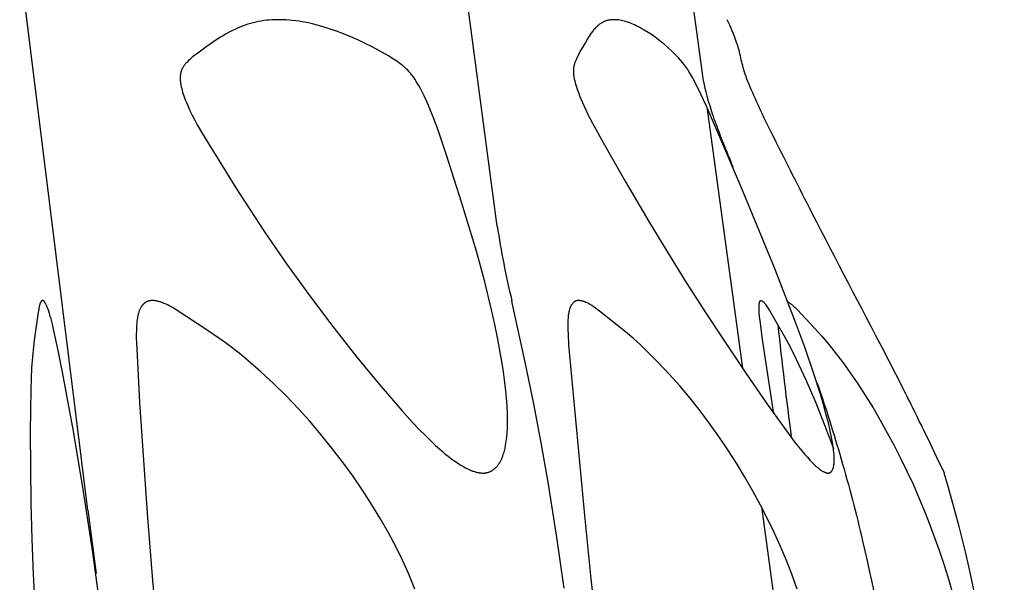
# Model space of a CAD drawing. Header units: millimetres. Extents: x 1250 to 1725, y 0 to 1655.
# Tile 246 of 256: x 1674 to 1702, y 1427 to 1443. Entities that reach past the tile are written whole.
import ezdxf

# ---------------------------------------------------------------- set-up
doc = ezdxf.new("R2010")
doc.units = ezdxf.units.MM
doc.header["$MEASUREMENT"] = 0
doc.layers.add('Crea2D$visibili$tangenti', color=7, linetype='Continuous', true_color=0x000000)

msp = doc.modelspace()

# ---------------------------------------------------------------- linework, layer by layer
at = {"layer": 'Crea2D$visibili$tangenti'}
for p, q in [((1676.113, 1429.102), (1674.22, 1444.314)), ((1687.469, 1436.98), (1686.496, 1444.314)), ((1692.729, 1444.314), (1693.162, 1441.151)), ((1693.279, 1440.291), (1694.271, 1433.041)), ((1676.113, 1429.102), (1676.341, 1427.344)), ((1694.796, 1429.197), (1696.278, 1418.363))]:
    msp.add_line(p, q, dxfattribs=at)
for points in [[(1687.069, 1430.128), (1687.097, 1430.13), (1687.111, 1430.131), (1687.125, 1430.133), (1687.139, 1430.135), (1687.153, 1430.137), (1687.167, 1430.139), (1687.181, 1430.142), (1687.195, 1430.145), (1687.208, 1430.149), (1687.222, 1430.153), (1687.236, 1430.157), (1687.249, 1430.162), (1687.262, 1430.167), (1687.275, 1430.172), (1687.288, 1430.178), (1687.294, 1430.181), (1687.301, 1430.185), (1687.308, 1430.188), (1687.314, 1430.192), (1687.327, 1430.199), (1687.34, 1430.207), (1687.352, 1430.216), (1687.364, 1430.225), (1687.376, 1430.234), (1687.388, 1430.244), (1687.399, 1430.253), (1687.41, 1430.264), (1687.421, 1430.274), (1687.432, 1430.285), (1687.442, 1430.296), (1687.452, 1430.307), (1687.462, 1430.318), (1687.472, 1430.33), (1687.484, 1430.345), (1687.496, 1430.361), (1687.507, 1430.376), (1687.518, 1430.392), (1687.528, 1430.408), (1687.538, 1430.425), (1687.548, 1430.441), (1687.557, 1430.458), (1687.566, 1430.475), (1687.575, 1430.492), (1687.583, 1430.509), (1687.592, 1430.526), (1687.599, 1430.544), (1687.607, 1430.562), (1687.621, 1430.598), (1687.633, 1430.634), (1687.645, 1430.671), (1687.656, 1430.708), (1687.666, 1430.746), (1687.675, 1430.784), (1687.684, 1430.822), (1687.699, 1430.899), (1687.708, 1430.955), (1687.717, 1431.012), (1687.731, 1431.125), (1687.742, 1431.239), (1687.749, 1431.353), (1687.753, 1431.467), (1687.754, 1431.581), (1687.753, 1431.695), (1687.749, 1431.808), (1687.743, 1431.96), (1687.733, 1432.111), (1687.706, 1432.413), (1687.67, 1432.714), (1687.628, 1433.014), (1687.561, 1433.429), (1687.485, 1433.842), (1687.401, 1434.253), (1687.31, 1434.662), (1687.11, 1435.478), (1686.888, 1436.288), (1686.488, 1437.624), (1686.061, 1438.952), (1685.825, 1439.646), (1685.698, 1439.989), (1685.563, 1440.33), (1685.504, 1440.465), (1685.442, 1440.598), (1685.377, 1440.728), (1685.308, 1440.856), (1685.251, 1440.953), (1685.222, 1441.001), (1685.191, 1441.049), (1685.16, 1441.095), (1685.127, 1441.141), (1685.093, 1441.185), (1685.075, 1441.207), (1685.058, 1441.229), (1685.039, 1441.25), (1685.021, 1441.27), (1684.983, 1441.31), (1684.943, 1441.349), (1684.903, 1441.386), (1684.861, 1441.423), (1684.819, 1441.458), (1684.775, 1441.492), (1684.731, 1441.525), (1684.685, 1441.557), (1684.639, 1441.589), (1684.546, 1441.649), (1684.45, 1441.707), (1684.354, 1441.764), (1684.167, 1441.868), (1683.979, 1441.967), (1683.789, 1442.062), (1683.597, 1442.152), (1683.403, 1442.237), (1683.206, 1442.317), (1683.007, 1442.392), (1682.807, 1442.461), (1682.64, 1442.513), (1682.473, 1442.561), (1682.304, 1442.604), (1682.219, 1442.623), (1682.134, 1442.64), (1682.048, 1442.656), (1681.963, 1442.67), (1681.877, 1442.683), (1681.79, 1442.693), (1681.704, 1442.701), (1681.617, 1442.707), (1681.53, 1442.711), (1681.443, 1442.713), (1681.405, 1442.713), (1681.366, 1442.713), (1681.291, 1442.711), (1681.216, 1442.708), (1681.141, 1442.703), (1681.066, 1442.696), (1680.992, 1442.686), (1680.917, 1442.675), (1680.843, 1442.662), (1680.77, 1442.646), (1680.695, 1442.628), (1680.62, 1442.608), (1680.547, 1442.585), (1680.473, 1442.561), (1680.401, 1442.534), (1680.329, 1442.506), (1680.258, 1442.476), (1680.188, 1442.444), (1680.107, 1442.405), (1680.027, 1442.364), (1679.949, 1442.321), (1679.871, 1442.277), (1679.794, 1442.23), (1679.718, 1442.182), (1679.567, 1442.083), (1679.383, 1441.953), (1679.122, 1441.76), (1679.045, 1441.699), (1679.007, 1441.668), (1678.97, 1441.636), (1678.933, 1441.603), (1678.897, 1441.569), (1678.872, 1441.544), (1678.847, 1441.519), (1678.824, 1441.493), (1678.812, 1441.48), (1678.801, 1441.466), (1678.79, 1441.452), (1678.78, 1441.438), (1678.77, 1441.424), (1678.76, 1441.41), (1678.751, 1441.395), (1678.742, 1441.38), (1678.734, 1441.365), (1678.73, 1441.357), (1678.727, 1441.35), (1678.72, 1441.335), (1678.714, 1441.321), (1678.709, 1441.307), (1678.704, 1441.292), (1678.699, 1441.277), (1678.695, 1441.262), (1678.691, 1441.247), (1678.687, 1441.231), (1678.684, 1441.216), (1678.682, 1441.201), (1678.679, 1441.185), (1678.677, 1441.169), (1678.676, 1441.154), (1678.674, 1441.138), (1678.674, 1441.122), (1678.673, 1441.107), (1678.673, 1441.085), (1678.673, 1441.063), (1678.674, 1441.041), (1678.675, 1441.019), (1678.677, 1440.997), (1678.68, 1440.975), (1678.683, 1440.953), (1678.686, 1440.931), (1678.694, 1440.888), (1678.703, 1440.845), (1678.714, 1440.802), (1678.725, 1440.76), (1678.741, 1440.705), (1678.758, 1440.65), (1678.776, 1440.596), (1678.795, 1440.542), (1678.815, 1440.488), (1678.836, 1440.435), (1678.881, 1440.33), (1678.942, 1440.194), (1679.007, 1440.06), (1679.075, 1439.928), (1679.146, 1439.798), (1679.295, 1439.541), (1680.218, 1438.049), (1681.012, 1436.828), (1681.625, 1435.938), (1682.257, 1435.061), (1682.907, 1434.197), (1683.575, 1433.347), (1684.188, 1432.598), (1684.82, 1431.865), (1685.045, 1431.615), (1685.275, 1431.37), (1685.511, 1431.131), (1685.754, 1430.899), (1685.928, 1430.744), (1686.018, 1430.668), (1686.108, 1430.595), (1686.201, 1430.524), (1686.296, 1430.456), (1686.392, 1430.391), (1686.442, 1430.36), (1686.492, 1430.33), (1686.529, 1430.308), (1686.568, 1430.287), (1686.606, 1430.266), (1686.646, 1430.246), (1686.685, 1430.228), (1686.725, 1430.21), (1686.766, 1430.194), (1686.786, 1430.186), (1686.807, 1430.179), (1686.839, 1430.169), (1686.871, 1430.159), (1686.904, 1430.151), (1686.92, 1430.148), (1686.937, 1430.144), (1686.953, 1430.141), (1686.97, 1430.138), (1686.986, 1430.136), (1687.003, 1430.133), (1687.019, 1430.132), (1687.036, 1430.13), (1687.053, 1430.129)], [(1696.646, 1430.128), (1696.648, 1430.128), (1696.65, 1430.128), (1696.652, 1430.128), (1696.653, 1430.128), (1696.655, 1430.128), (1696.657, 1430.128), (1696.659, 1430.129), (1696.661, 1430.129), (1696.662, 1430.129), (1696.664, 1430.129), (1696.668, 1430.13), (1696.671, 1430.131), (1696.675, 1430.132), (1696.678, 1430.133), (1696.682, 1430.134), (1696.685, 1430.135), (1696.688, 1430.136), (1696.692, 1430.138), (1696.695, 1430.139), (1696.698, 1430.141), (1696.701, 1430.143), (1696.704, 1430.144), (1696.707, 1430.146), (1696.71, 1430.148), (1696.713, 1430.15), (1696.716, 1430.152), (1696.719, 1430.154), (1696.722, 1430.157), (1696.725, 1430.159), (1696.727, 1430.161), (1696.73, 1430.164), (1696.733, 1430.166), (1696.735, 1430.169), (1696.738, 1430.171), (1696.74, 1430.174), (1696.743, 1430.177), (1696.745, 1430.18), (1696.748, 1430.183), (1696.751, 1430.187), (1696.753, 1430.19), (1696.756, 1430.194), (1696.759, 1430.198), (1696.761, 1430.202), (1696.763, 1430.206), (1696.766, 1430.21), (1696.768, 1430.214), (1696.77, 1430.218), (1696.772, 1430.222), (1696.774, 1430.226), (1696.776, 1430.231), (1696.778, 1430.235), (1696.781, 1430.243), (1696.784, 1430.252), (1696.787, 1430.261), (1696.79, 1430.27), (1696.792, 1430.279), (1696.795, 1430.288), (1696.797, 1430.297), (1696.8, 1430.316), (1696.805, 1430.342), (1696.809, 1430.369), (1696.812, 1430.396), (1696.814, 1430.423), (1696.815, 1430.45), (1696.816, 1430.477), (1696.816, 1430.504), (1696.816, 1430.531), (1696.815, 1430.571), (1696.813, 1430.612), (1696.81, 1430.652), (1696.806, 1430.692), (1696.797, 1430.773), (1696.787, 1430.854), (1696.769, 1430.967), (1696.75, 1431.08), (1696.704, 1431.305), (1696.653, 1431.528), (1696.596, 1431.75), (1696.517, 1432.035), (1696.433, 1432.318), (1696.254, 1432.881), (1695.998, 1433.625), (1695.727, 1434.362), (1695.155, 1435.826), (1694.241, 1438.044), (1693.616, 1439.517), (1693.262, 1440.33), (1693.128, 1440.623), (1692.987, 1440.912), (1692.886, 1441.106), (1692.833, 1441.201), (1692.805, 1441.248), (1692.776, 1441.294), (1692.751, 1441.333), (1692.725, 1441.37), (1692.698, 1441.407), (1692.671, 1441.444), (1692.614, 1441.516), (1692.555, 1441.586), (1692.494, 1441.654), (1692.431, 1441.72), (1692.367, 1441.785), (1692.301, 1441.849), (1692.2, 1441.942), (1692.096, 1442.031), (1691.99, 1442.117), (1691.882, 1442.2), (1691.771, 1442.279), (1691.657, 1442.355), (1691.54, 1442.426), (1691.481, 1442.46), (1691.422, 1442.494), (1691.326, 1442.544), (1691.278, 1442.567), (1691.229, 1442.589), (1691.18, 1442.61), (1691.13, 1442.63), (1691.105, 1442.639), (1691.079, 1442.648), (1691.054, 1442.656), (1691.028, 1442.664), (1690.991, 1442.674), (1690.954, 1442.683), (1690.917, 1442.691), (1690.88, 1442.698), (1690.842, 1442.704), (1690.804, 1442.708), (1690.767, 1442.711), (1690.748, 1442.712), (1690.729, 1442.713), (1690.71, 1442.713), (1690.69, 1442.713), (1690.672, 1442.712), (1690.653, 1442.712), (1690.635, 1442.71), (1690.616, 1442.708), (1690.598, 1442.706), (1690.58, 1442.703), (1690.561, 1442.7), (1690.543, 1442.696), (1690.525, 1442.691), (1690.507, 1442.686), (1690.489, 1442.681), (1690.472, 1442.675), (1690.454, 1442.668), (1690.437, 1442.661), (1690.42, 1442.654), (1690.404, 1442.646), (1690.387, 1442.637), (1690.371, 1442.628), (1690.355, 1442.619), (1690.339, 1442.609), (1690.324, 1442.598), (1690.309, 1442.588), (1690.294, 1442.576), (1690.279, 1442.565), (1690.265, 1442.553), (1690.251, 1442.541), (1690.237, 1442.528), (1690.223, 1442.515), (1690.21, 1442.502), (1690.197, 1442.489), (1690.171, 1442.462), (1690.152, 1442.44), (1690.134, 1442.418), (1690.116, 1442.396), (1690.098, 1442.373), (1690.081, 1442.35), (1690.064, 1442.327), (1690.032, 1442.279), (1690.001, 1442.231), (1689.971, 1442.182), (1689.912, 1442.083), (1689.799, 1441.884), (1689.745, 1441.783), (1689.673, 1441.642), (1689.654, 1441.602), (1689.645, 1441.581), (1689.637, 1441.561), (1689.628, 1441.541), (1689.621, 1441.52), (1689.612, 1441.494), (1689.608, 1441.481), (1689.605, 1441.468), (1689.601, 1441.455), (1689.598, 1441.441), (1689.595, 1441.428), (1689.592, 1441.415), (1689.59, 1441.402), (1689.587, 1441.388), (1689.585, 1441.375), (1689.584, 1441.361), (1689.582, 1441.348), (1689.581, 1441.334), (1689.58, 1441.321), (1689.579, 1441.307), (1689.579, 1441.292), (1689.579, 1441.276), (1689.579, 1441.261), (1689.58, 1441.245), (1689.581, 1441.23), (1689.582, 1441.215), (1689.585, 1441.184), (1689.589, 1441.153), (1689.594, 1441.123), (1689.6, 1441.092), (1689.606, 1441.062), (1689.617, 1441.014), (1689.628, 1440.967), (1689.641, 1440.92), (1689.655, 1440.873), (1689.685, 1440.781), (1689.719, 1440.689), (1689.754, 1440.598), (1689.87, 1440.33), (1689.926, 1440.207), (1689.984, 1440.085), (1690.108, 1439.844), (1690.369, 1439.37), (1691.016, 1438.234), (1691.676, 1437.107), (1692.189, 1436.26), (1692.713, 1435.421), (1693.247, 1434.587), (1693.79, 1433.759), (1694.366, 1432.899), (1694.952, 1432.046), (1695.535, 1431.234), (1695.737, 1430.969), (1695.868, 1430.805), (1696.003, 1430.645), (1696.072, 1430.567), (1696.143, 1430.49), (1696.216, 1430.416), (1696.291, 1430.343), (1696.338, 1430.3), (1696.362, 1430.28), (1696.386, 1430.259), (1696.411, 1430.24), (1696.436, 1430.221), (1696.449, 1430.212), (1696.462, 1430.203), (1696.476, 1430.194), (1696.489, 1430.186), (1696.507, 1430.175), (1696.517, 1430.17), (1696.526, 1430.165), (1696.536, 1430.161), (1696.545, 1430.156), (1696.555, 1430.152), (1696.565, 1430.148), (1696.575, 1430.144), (1696.584, 1430.141), (1696.595, 1430.138), (1696.605, 1430.135), (1696.61, 1430.134), (1696.615, 1430.133), (1696.62, 1430.132), (1696.625, 1430.131), (1696.63, 1430.13), (1696.636, 1430.129), (1696.641, 1430.129)]]:
    msp.add_lwpolyline(points, close=True, dxfattribs=at)
for points in [[(1676.531, 1425.873), (1676.245, 1427.929), (1675.99, 1429.615), (1675.712, 1431.296), (1675.412, 1432.934), (1675.292, 1433.528), (1675.162, 1434.12), (1675.127, 1434.266), (1675.089, 1434.411), (1675.069, 1434.483), (1675.047, 1434.555), (1675.024, 1434.626), (1675, 1434.697), (1674.984, 1434.738), (1674.976, 1434.759), (1674.967, 1434.779), (1674.957, 1434.799), (1674.948, 1434.819), (1674.942, 1434.829), (1674.937, 1434.839), (1674.931, 1434.848), (1674.925, 1434.858), (1674.922, 1434.863), (1674.918, 1434.869), (1674.914, 1434.875), (1674.91, 1434.88), (1674.906, 1434.885), (1674.904, 1434.888), (1674.902, 1434.89), (1674.899, 1434.893), (1674.897, 1434.895), (1674.895, 1434.898), (1674.892, 1434.9), (1674.891, 1434.901), (1674.889, 1434.903), (1674.887, 1434.904), (1674.886, 1434.906), (1674.884, 1434.907), (1674.882, 1434.908), (1674.88, 1434.909), (1674.879, 1434.911), (1674.878, 1434.911), (1674.877, 1434.912), (1674.876, 1434.912), (1674.875, 1434.913), (1674.874, 1434.913), (1674.873, 1434.914), (1674.872, 1434.914), (1674.871, 1434.914), (1674.87, 1434.915), (1674.869, 1434.915), (1674.868, 1434.916), (1674.867, 1434.916), (1674.866, 1434.916), (1674.865, 1434.916), (1674.864, 1434.917), (1674.863, 1434.917), (1674.861, 1434.917), (1674.86, 1434.917), (1674.858, 1434.917), (1674.857, 1434.917), (1674.856, 1434.917), (1674.854, 1434.917), (1674.853, 1434.917), (1674.852, 1434.917), (1674.85, 1434.917), (1674.849, 1434.917), (1674.848, 1434.916), (1674.847, 1434.916), (1674.845, 1434.916), (1674.844, 1434.916), (1674.843, 1434.915), (1674.842, 1434.915), (1674.841, 1434.914), (1674.84, 1434.914), (1674.838, 1434.913), (1674.837, 1434.913), (1674.836, 1434.912), (1674.835, 1434.912), (1674.834, 1434.911), (1674.833, 1434.911), (1674.832, 1434.91), (1674.831, 1434.909), (1674.83, 1434.909), (1674.829, 1434.908), (1674.828, 1434.907), (1674.828, 1434.907), (1674.827, 1434.906), (1674.826, 1434.905), (1674.825, 1434.904), (1674.824, 1434.903), (1674.823, 1434.903), (1674.822, 1434.902), (1674.821, 1434.9), (1674.819, 1434.898), (1674.818, 1434.896), (1674.816, 1434.894), (1674.815, 1434.892), (1674.813, 1434.89), (1674.812, 1434.888), (1674.811, 1434.886), (1674.808, 1434.882), (1674.806, 1434.877), (1674.803, 1434.873), (1674.799, 1434.863), (1674.794, 1434.853), (1674.79, 1434.844), (1674.786, 1434.834), (1674.782, 1434.824), (1674.779, 1434.815), (1674.775, 1434.805), (1674.772, 1434.795), (1674.767, 1434.775), (1674.762, 1434.755), (1674.757, 1434.734), (1674.753, 1434.714), (1674.747, 1434.681), (1674.731, 1434.582), (1674.618, 1433.817), (1674.599, 1433.641), (1674.573, 1433.346), (1674.552, 1433.05), (1674.527, 1432.458), (1674.514, 1431.273), (1674.532, 1429.291), (1674.558, 1428.301), (1674.598, 1427.311), (1674.643, 1426.478)], [(1685.185, 1426.912), (1685.016, 1427.321), (1684.839, 1427.709), (1684.651, 1428.092), (1684.451, 1428.469), (1684.241, 1428.84), (1683.991, 1429.251), (1683.73, 1429.655), (1683.458, 1430.051), (1683.175, 1430.44), (1682.882, 1430.824), (1682.578, 1431.199), (1682.265, 1431.566), (1681.942, 1431.924), (1681.608, 1432.272), (1681.265, 1432.611), (1680.911, 1432.939), (1680.547, 1433.256), (1680.352, 1433.417), (1680.154, 1433.575), (1679.953, 1433.728), (1679.749, 1433.877), (1679.424, 1434.099), (1678.588, 1434.643), (1678.489, 1434.704), (1678.438, 1434.734), (1678.387, 1434.762), (1678.335, 1434.788), (1678.282, 1434.814), (1678.229, 1434.837), (1678.202, 1434.849), (1678.175, 1434.859), (1678.139, 1434.872), (1678.121, 1434.878), (1678.102, 1434.884), (1678.084, 1434.89), (1678.066, 1434.895), (1678.047, 1434.899), (1678.028, 1434.904), (1678.01, 1434.907), (1677.991, 1434.911), (1677.972, 1434.913), (1677.953, 1434.915), (1677.934, 1434.917), (1677.925, 1434.917), (1677.915, 1434.917), (1677.905, 1434.918), (1677.896, 1434.918), (1677.886, 1434.917), (1677.876, 1434.917), (1677.869, 1434.917), (1677.861, 1434.916), (1677.853, 1434.916), (1677.845, 1434.915), (1677.837, 1434.914), (1677.829, 1434.913), (1677.822, 1434.911), (1677.814, 1434.909), (1677.806, 1434.907), (1677.799, 1434.905), (1677.791, 1434.903), (1677.784, 1434.901), (1677.776, 1434.898), (1677.769, 1434.895), (1677.762, 1434.892), (1677.755, 1434.889), (1677.747, 1434.886), (1677.74, 1434.882), (1677.733, 1434.879), (1677.727, 1434.875), (1677.72, 1434.871), (1677.713, 1434.867), (1677.706, 1434.863), (1677.7, 1434.858), (1677.693, 1434.854), (1677.687, 1434.849), (1677.681, 1434.844), (1677.675, 1434.839), (1677.669, 1434.834), (1677.663, 1434.829), (1677.657, 1434.824), (1677.651, 1434.818), (1677.645, 1434.812), (1677.639, 1434.806), (1677.633, 1434.799), (1677.627, 1434.792), (1677.622, 1434.786), (1677.616, 1434.779), (1677.611, 1434.772), (1677.605, 1434.765), (1677.6, 1434.757), (1677.595, 1434.75), (1677.59, 1434.742), (1677.586, 1434.735), (1677.577, 1434.72), (1677.568, 1434.704), (1677.56, 1434.688), (1677.553, 1434.672), (1677.545, 1434.655), (1677.539, 1434.638), (1677.532, 1434.621), (1677.526, 1434.604), (1677.521, 1434.587), (1677.516, 1434.57), (1677.509, 1434.548), (1677.503, 1434.525), (1677.498, 1434.503), (1677.493, 1434.48), (1677.489, 1434.458), (1677.485, 1434.435), (1677.478, 1434.39), (1677.473, 1434.344), (1677.468, 1434.298), (1677.462, 1434.206), (1677.456, 1434.091), (1677.453, 1433.976), (1677.453, 1433.868), (1677.456, 1433.761), (1677.548, 1432.091), (1677.767, 1428.891), (1677.903, 1427.147), (1678.072, 1425.406)], [(1687.866, 1434.909), (1687.864, 1434.917), (1687.864, 1434.917), (1687.865, 1434.915), (1687.877, 1434.854), (1688.232, 1433.203), (1688.47, 1432.048), (1688.68, 1430.965), (1688.872, 1429.879), (1689.104, 1428.41), (1689.312, 1426.938)], [(1695.788, 1426.909), (1695.64, 1427.32), (1695.49, 1427.706), (1695.329, 1428.088), (1695.158, 1428.466), (1694.979, 1428.839), (1694.774, 1429.238), (1694.559, 1429.631), (1694.335, 1430.019), (1694.101, 1430.402), (1693.862, 1430.776), (1693.614, 1431.143), (1693.358, 1431.505), (1693.093, 1431.86), (1692.818, 1432.207), (1692.534, 1432.547), (1692.24, 1432.879), (1691.936, 1433.202), (1691.77, 1433.369), (1691.602, 1433.534), (1691.429, 1433.695), (1691.254, 1433.853), (1691.022, 1434.051), (1690.305, 1434.621), (1690.181, 1434.716), (1690.139, 1434.747), (1690.095, 1434.776), (1690.074, 1434.79), (1690.051, 1434.804), (1690.029, 1434.817), (1690.006, 1434.83), (1689.983, 1434.842), (1689.96, 1434.854), (1689.945, 1434.861), (1689.93, 1434.867), (1689.915, 1434.874), (1689.9, 1434.88), (1689.884, 1434.886), (1689.869, 1434.891), (1689.853, 1434.896), (1689.838, 1434.9), (1689.822, 1434.905), (1689.806, 1434.908), (1689.79, 1434.911), (1689.782, 1434.912), (1689.774, 1434.913), (1689.766, 1434.914), (1689.758, 1434.915), (1689.75, 1434.916), (1689.742, 1434.916), (1689.734, 1434.917), (1689.726, 1434.917), (1689.718, 1434.917), (1689.71, 1434.917), (1689.707, 1434.917), (1689.704, 1434.917), (1689.701, 1434.917), (1689.698, 1434.916), (1689.695, 1434.916), (1689.691, 1434.916), (1689.688, 1434.915), (1689.685, 1434.915), (1689.682, 1434.914), (1689.679, 1434.914), (1689.674, 1434.913), (1689.668, 1434.911), (1689.662, 1434.91), (1689.656, 1434.908), (1689.651, 1434.906), (1689.645, 1434.903), (1689.64, 1434.901), (1689.634, 1434.899), (1689.629, 1434.896), (1689.624, 1434.893), (1689.619, 1434.89), (1689.614, 1434.887), (1689.609, 1434.884), (1689.604, 1434.88), (1689.599, 1434.877), (1689.594, 1434.873), (1689.589, 1434.869), (1689.585, 1434.866), (1689.58, 1434.862), (1689.576, 1434.858), (1689.571, 1434.853), (1689.567, 1434.849), (1689.563, 1434.845), (1689.559, 1434.84), (1689.555, 1434.836), (1689.551, 1434.831), (1689.547, 1434.827), (1689.543, 1434.82), (1689.538, 1434.814), (1689.533, 1434.808), (1689.529, 1434.802), (1689.525, 1434.795), (1689.521, 1434.789), (1689.517, 1434.782), (1689.513, 1434.775), (1689.51, 1434.769), (1689.506, 1434.762), (1689.503, 1434.755), (1689.499, 1434.748), (1689.493, 1434.734), (1689.487, 1434.72), (1689.482, 1434.705), (1689.477, 1434.69), (1689.472, 1434.675), (1689.468, 1434.66), (1689.464, 1434.645), (1689.46, 1434.63), (1689.454, 1434.6), (1689.45, 1434.578), (1689.446, 1434.557), (1689.44, 1434.515), (1689.435, 1434.472), (1689.431, 1434.43), (1689.428, 1434.387), (1689.427, 1434.344), (1689.425, 1434.259), (1689.426, 1434.116), (1689.431, 1433.974), (1689.449, 1433.689), (1689.891, 1428.954), (1690.066, 1427.193), (1690.264, 1425.429)], [(1695.145, 1431.77), (1694.83, 1433.837), (1694.758, 1434.362), (1694.746, 1434.464), (1694.738, 1434.565), (1694.734, 1434.616), (1694.732, 1434.667), (1694.732, 1434.718), (1694.732, 1434.769), (1694.734, 1434.796), (1694.735, 1434.81), (1694.736, 1434.823), (1694.737, 1434.83), (1694.738, 1434.837), (1694.739, 1434.844), (1694.74, 1434.85), (1694.742, 1434.857), (1694.744, 1434.864), (1694.746, 1434.87), (1694.748, 1434.877), (1694.749, 1434.88), (1694.75, 1434.883), (1694.751, 1434.887), (1694.753, 1434.89), (1694.754, 1434.891), (1694.754, 1434.893), (1694.755, 1434.894), (1694.756, 1434.896), (1694.757, 1434.897), (1694.758, 1434.899), (1694.759, 1434.9), (1694.76, 1434.901), (1694.761, 1434.903), (1694.762, 1434.904), (1694.762, 1434.905), (1694.763, 1434.905), (1694.763, 1434.906), (1694.764, 1434.906), (1694.764, 1434.907), (1694.765, 1434.908), (1694.766, 1434.908), (1694.766, 1434.909), (1694.767, 1434.909), (1694.767, 1434.91), (1694.768, 1434.91), (1694.769, 1434.911), (1694.769, 1434.911), (1694.77, 1434.912), (1694.771, 1434.912), (1694.771, 1434.913), (1694.772, 1434.913), (1694.773, 1434.914), (1694.774, 1434.914), (1694.774, 1434.914), (1694.775, 1434.915), (1694.776, 1434.915), (1694.777, 1434.915), (1694.778, 1434.916), (1694.778, 1434.916), (1694.779, 1434.916), (1694.78, 1434.917), (1694.781, 1434.917), (1694.782, 1434.917), (1694.784, 1434.917), (1694.785, 1434.917), (1694.787, 1434.917), (1694.788, 1434.918), (1694.79, 1434.917), (1694.791, 1434.917), (1694.792, 1434.917), (1694.794, 1434.917), (1694.795, 1434.917), (1694.796, 1434.917), (1694.798, 1434.916), (1694.799, 1434.916), (1694.8, 1434.916), (1694.802, 1434.915), (1694.803, 1434.915), (1694.804, 1434.914), (1694.805, 1434.914), (1694.807, 1434.913), (1694.808, 1434.913), (1694.809, 1434.912), (1694.81, 1434.912), (1694.813, 1434.91), (1694.815, 1434.909), (1694.818, 1434.908), (1694.82, 1434.906), (1694.822, 1434.905), (1694.826, 1434.902), (1694.829, 1434.9), (1694.832, 1434.897), (1694.835, 1434.895), (1694.838, 1434.892), (1694.841, 1434.89), (1694.847, 1434.884), (1694.853, 1434.878), (1694.859, 1434.873), (1694.87, 1434.861), (1694.881, 1434.848), (1694.891, 1434.835), (1694.901, 1434.823), (1694.911, 1434.81), (1694.93, 1434.783), (1694.949, 1434.756), (1694.966, 1434.728), (1695.017, 1434.644), (1695.447, 1433.904), (1695.603, 1433.61), (1695.752, 1433.312), (1696.04, 1432.698), (1696.308, 1432.075), (1696.559, 1431.445), (1696.793, 1430.808)], [(1695.527, 1434.884), (1695.546, 1434.873), (1695.564, 1434.861), (1695.582, 1434.849), (1695.599, 1434.837), (1695.617, 1434.824), (1695.634, 1434.811), (1695.65, 1434.797), (1695.667, 1434.784), (1695.699, 1434.755), (1695.73, 1434.726), (1695.792, 1434.665), (1696.277, 1434.145), (1696.475, 1433.927), (1696.578, 1433.808), (1696.678, 1433.688), (1696.873, 1433.442), (1697.061, 1433.191), (1697.243, 1432.936), (1697.467, 1432.608), (1697.683, 1432.274), (1697.893, 1431.936), (1698.094, 1431.594), (1698.289, 1431.247), (1698.477, 1430.897), (1698.658, 1430.543), (1698.831, 1430.185), (1699.002, 1429.817), (1699.165, 1429.445), (1699.321, 1429.071), (1699.469, 1428.693), (1699.611, 1428.313), (1699.745, 1427.93), (1699.872, 1427.545), (1699.991, 1427.157), (1700.103, 1426.767)]]:
    msp.add_lwpolyline(points, dxfattribs=at)
for centre, radius, start, end in [((1710.745, 1440.462), 23.535, 188.5083, 193.6225), ((1849.905, 1451.04), 155.562, 186.19845, 187.3591), ((1661.569, 1418.718), 39.965, 359.0201, 16.589)]:
    msp.add_arc(centre, radius, start, end, dxfattribs=at)
for points, knots in [([(1699.871, 1430.128), (1699.699, 1430.5), (1699.316, 1431.295), (1698.765, 1432.411), (1697.716, 1434.442), (1696.501, 1436.742), (1695.346, 1439.035), (1694.846, 1440.032), (1694.712, 1440.33), (1694.645, 1440.477), (1694.525, 1440.745), (1694.383, 1441.095), (1694.266, 1441.443), (1694.207, 1441.765), (1694.073, 1442.215), (1693.946, 1442.509), (1693.843, 1442.713)], [0, 0, 0, 0, 1.228919, 2.649538, 3.731226, 8.0879, 10.452518, 11.432778, 11.432778, 11.432778, 11.918287, 12.312335, 12.567321, 13.017645, 13.292226, 13.976014, 13.976014, 13.976014, 13.976014]), ([(1693.162, 1441.151), (1693.188, 1440.958), (1693.243, 1440.703), (1693.4, 1440.196), (1693.459, 1440.021), (1693.652, 1439.488), (1693.81, 1439.099), (1694.006, 1438.626)], [0, 0, 0, 0, 4.267436, 4.267436, 6.118056, 6.118056, 9.148586, 9.148586, 9.148586, 9.148586]), ([(1696.347, 1432.622), (1696.584, 1431.926), (1697.041, 1430.476), (1697.804, 1427.562), (1698.774, 1422.275), (1698.87, 1417.67), (1698.664, 1414.589)], [0, 0, 0, 0, 2.204475, 4.557734, 9.038505, 18.304306, 18.304306, 18.304306, 18.304306])]:
    msp.add_open_spline(points, degree=3, knots=knots, dxfattribs=at)

doc.saveas('drawing.dxf')
